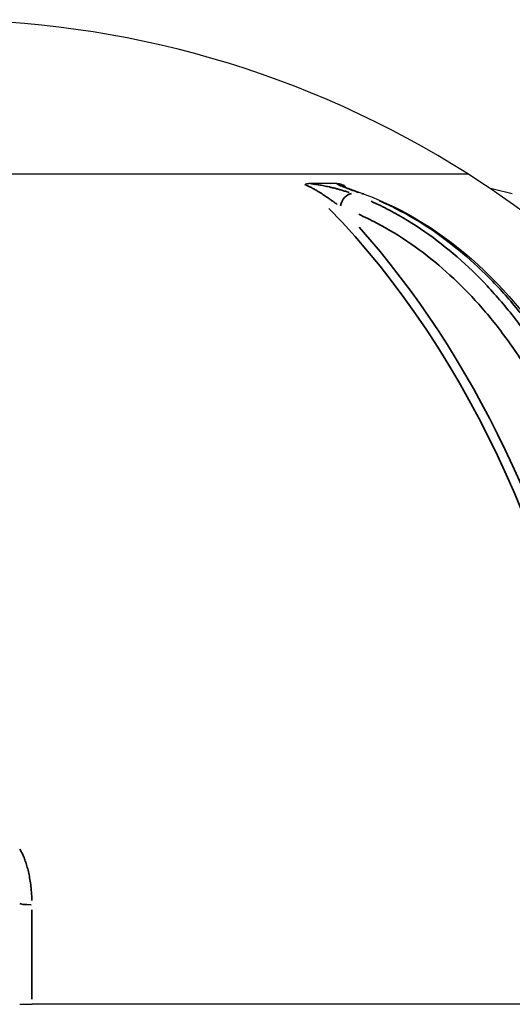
# Model space of a CAD drawing. Header units: millimetres. Extents: x 10 to 410, y 10 to 584.
# Tile 31 of 32: x 332 to 368, y 393 to 466. Entities that reach past the tile are written whole.
import ezdxf

# ---------------------------------------------------------------- set-up
doc = ezdxf.new("R2010")
doc.units = ezdxf.units.MM
doc.header["$LTSCALE"] = 2
doc.layers.get('0').update_dxf_attribs({"lineweight": 25})
doc.layers.add('Visibile sottile (ISO)', color=7, linetype='Continuous', lineweight=35)

msp = doc.modelspace()

# ---------------------------------------------------------------- linework, layer by layer
for start, end in [(57.45712, 122.54293), (32.13887, 57.45712)]:
    msp.add_arc((325.785, 393.013), 72.5, start, end)
for centre, major_axis, start_param, end_param in [((325.785, 454.13), (-39, 0), 3.141565, 6.283153), ((325.785, 454.13), (39, 0), 0.000013, 3.141602), ((325.785, 453.457), (40.035, 0), 0.748787, 0.82197), ((332.785, 393.014), (-1, 0), 6.283118, 7.7586), ((325.785, 393.013), (72.5, 0), 0.000046, 1.475468), ((325.785, 393.013), (72.5, 0), 6.283141, 7.7586)]:
    msp.add_ellipse(centre, major_axis=major_axis, ratio=0.00001, start_param=start_param, end_param=end_param)
for points, knots in [([(352.783, 453.337), (352.783, 453.337), (352.783, 453.338), (352.782, 453.355), (352.786, 453.371), (352.808, 453.401), (352.823, 453.413), (352.865, 453.434), (352.894, 453.443), (352.96, 453.454), (352.998, 453.457), (353.039, 453.457)], [-0.00041636, -0.00041636, -0.00041636, -0.00041636, 0, 0, 0.01070793, 0.01070793, 0.02066089, 0.02066089, 0.03288695, 0.03288695, 0.04606318, 0.04606318, 0.04606318, 0.04606318]), ([(355.111, 453.457), (355.145, 453.457), (355.179, 453.455), (355.213, 453.451), (355.247, 453.447), (355.281, 453.441), (355.315, 453.434), (355.332, 453.43), (355.349, 453.426), (355.366, 453.422), (355.382, 453.418), (355.399, 453.413), (355.415, 453.408), (355.44, 453.4), (355.465, 453.391), (355.489, 453.382), (355.495, 453.38), (355.501, 453.378), (355.507, 453.375), (355.531, 453.366), (355.553, 453.356), (355.575, 453.345), (355.58, 453.342), (355.586, 453.34), (355.592, 453.337)], [0, 0, 0, 0, 0.2, 0.2, 0.2, 0.4, 0.4, 0.4, 0.500356, 0.500356, 0.500356, 0.6, 0.6, 0.6, 0.75887, 0.75887, 0.75887, 0.8, 0.8, 0.8, 0.957266, 0.957266, 0.957266, 1, 1, 1, 1]), ([(355.557, 453.266), (355.557, 453.266), (355.558, 453.265), (355.564, 453.262), (355.576, 453.256), (355.62, 453.236), (355.66, 453.219), (355.792, 453.166), (355.899, 453.125), (356.243, 452.996), (356.508, 452.899), (356.896, 452.757), (357.003, 452.718), (357.113, 452.678)], [0.0411992, 0.0411992, 0.0411992, 0.0411992, 0.0474812, 0.0474812, 0.0676428, 0.0676428, 0.1024374, 0.1024374, 0.1686322, 0.1686322, 0.2982158, 0.2982158, 0.3461755, 0.3461755, 0.3461755, 0.3461755]), ([(366.309, 453.13), (366.347, 453.121), (366.385, 453.113), (366.935, 452.985), (367.472, 452.85), (368.015, 452.705)], [0.202319, 0.202319, 0.202319, 0.202319, 0.215223, 0.215223, 0.3889706, 0.3889706, 0.3889706, 0.3889706]), ([(357.113, 452.678), (360.082, 451.586), (362.95, 449.799), (368.03, 445.145), (370.311, 442.231), (374.095, 435.582), (375.629, 431.748), (376.677, 427.723)], [0, 0, 0, 0, 1.274858, 1.274858, 2.537783, 2.537783, 3.823041, 3.823041, 3.823041, 3.823041])]:
    msp.add_open_spline(points, degree=3, knots=knots)
at = {"layer": 'Visibile sottile (ISO)'}
msp.add_line((363.765, 448.214), (363.766, 448.214), dxfattribs=at)
for centre, major_axis, ratio, start_param, end_param in [((327.189, 393.013), (0, -72.473), 0.707106, 2.550448, 2.553949), ((356.061, 451.739), (0.345, 0.939), 0.684374, 0.327716, 1.73882), ((356.768, 451.739), (0.345, 0.939), 0.684374, 0.012171, 0.231339), ((356.768, 451.739), (0.345, 0.939), 0.684374, 5.467009, 5.467045), ((324.38, 393.013), (0, 72.473), 0.707106, 4.90732, 5.65424), ((324.724, 393.013), (0, -72.973), 0.707106, 1.857427, 2.471931), ((332.785, 400.443), (-1, 0), 0.10155, 0.073772, 1.401645), ((332.69, 393.013), (0, -72.17), 0.00001, 4.615749, 4.707301)]:
    msp.add_ellipse(centre, major_axis=major_axis, ratio=ratio, start_param=start_param, end_param=end_param, dxfattribs=at)
for points, knots in [([(355.123, 451.915), (355.119, 451.918), (355.115, 451.921), (355.112, 451.924), (355.033, 451.983), (354.958, 452.039), (354.885, 452.092), (354.811, 452.146), (354.74, 452.197), (354.671, 452.246), (354.602, 452.294), (354.536, 452.341), (354.471, 452.385), (354.407, 452.43), (354.345, 452.472), (354.284, 452.512), (354.224, 452.552), (354.166, 452.591), (354.11, 452.627), (354.053, 452.664), (353.999, 452.699), (353.947, 452.732), (353.894, 452.765), (353.843, 452.797), (353.794, 452.827), (353.745, 452.857), (353.698, 452.886), (353.653, 452.913), (353.607, 452.94), (353.563, 452.966), (353.521, 452.99), (353.479, 453.014), (353.439, 453.037), (353.4, 453.059), (353.361, 453.08), (353.324, 453.101), (353.288, 453.12), (353.252, 453.139), (353.218, 453.157), (353.185, 453.174), (353.152, 453.191), (353.12, 453.207), (353.09, 453.221), (353.06, 453.236), (353.032, 453.249), (353.006, 453.261), (352.979, 453.273), (352.954, 453.284), (352.931, 453.293), (352.909, 453.302), (352.888, 453.31), (352.869, 453.316), (352.851, 453.322), (352.834, 453.327), (352.82, 453.331), (352.819, 453.331), (352.818, 453.331), (352.818, 453.331)], [0.0499999, 0.0499999, 0.0499999, 0.0499999, 0.0526316, 0.0526316, 0.0526316, 0.1052632, 0.1052632, 0.1052632, 0.1578947, 0.1578947, 0.1578947, 0.2105263, 0.2105263, 0.2105263, 0.2631579, 0.2631579, 0.2631579, 0.3157895, 0.3157895, 0.3157895, 0.3684211, 0.3684211, 0.3684211, 0.4210526, 0.4210526, 0.4210526, 0.4736842, 0.4736842, 0.4736842, 0.5263158, 0.5263158, 0.5263158, 0.5789474, 0.5789474, 0.5789474, 0.6315789, 0.6315789, 0.6315789, 0.6842105, 0.6842105, 0.6842105, 0.7368421, 0.7368421, 0.7368421, 0.7894737, 0.7894737, 0.7894737, 0.8421053, 0.8421053, 0.8421053, 0.8947368, 0.8947368, 0.8947368, 0.9473684, 0.9473684, 0.9473684, 0.9499989, 0.9499989, 0.9499989, 0.9499989]), ([(356.02, 452.784), (355.996, 452.792), (355.972, 452.8), (355.949, 452.808), (355.855, 452.84), (355.763, 452.87), (355.673, 452.898), (355.582, 452.927), (355.494, 452.953), (355.407, 452.979), (355.321, 453.004), (355.236, 453.027), (355.153, 453.05), (355.071, 453.072), (354.99, 453.093), (354.911, 453.113), (354.832, 453.133), (354.755, 453.152), (354.68, 453.169), (354.605, 453.187), (354.531, 453.204), (354.46, 453.219), (354.388, 453.235), (354.318, 453.25), (354.249, 453.264), (354.181, 453.278), (354.114, 453.291), (354.049, 453.304), (353.983, 453.316), (353.92, 453.328), (353.858, 453.339), (353.796, 453.349), (353.736, 453.36), (353.677, 453.369), (353.619, 453.379), (353.561, 453.388), (353.506, 453.396), (353.45, 453.405), (353.395, 453.412), (353.342, 453.42), (353.289, 453.427), (353.237, 453.434), (353.186, 453.44), (353.174, 453.441), (353.161, 453.443), (353.149, 453.444)], [0.0499998, 0.0499998, 0.0499998, 0.0499998, 0.0666667, 0.0666667, 0.0666667, 0.1333333, 0.1333333, 0.1333333, 0.2, 0.2, 0.2, 0.2666667, 0.2666667, 0.2666667, 0.3333333, 0.3333333, 0.3333333, 0.4, 0.4, 0.4, 0.4666667, 0.4666667, 0.4666667, 0.5333333, 0.5333333, 0.5333333, 0.6, 0.6, 0.6, 0.6666667, 0.6666667, 0.6666667, 0.7333333, 0.7333333, 0.7333333, 0.8, 0.8, 0.8, 0.8666667, 0.8666667, 0.8666667, 0.9333333, 0.9333333, 0.9333333, 0.9499966, 0.9499966, 0.9499966, 0.9499966]), ([(355.111, 453.445), (355.112, 453.442), (355.113, 453.44), (355.115, 453.437), (355.12, 453.43), (355.128, 453.422), (355.139, 453.413), (355.151, 453.405), (355.165, 453.395), (355.183, 453.385), (355.201, 453.374), (355.222, 453.363), (355.247, 453.351), (355.272, 453.339), (355.3, 453.326), (355.332, 453.312), (355.364, 453.298), (355.399, 453.284), (355.438, 453.268), (355.477, 453.252), (355.52, 453.235), (355.566, 453.217), (355.613, 453.198), (355.664, 453.179), (355.719, 453.158), (355.774, 453.137), (355.834, 453.115), (355.898, 453.091), (355.963, 453.067), (356.033, 453.041), (356.108, 453.014), (356.184, 452.986), (356.264, 452.957), (356.351, 452.925), (356.438, 452.893), (356.531, 452.859), (356.63, 452.823), (356.665, 452.81), (356.7, 452.797), (356.737, 452.784)], [0.0500013, 0.0500013, 0.0500013, 0.0500013, 0.0769231, 0.0769231, 0.0769231, 0.1538462, 0.1538462, 0.1538462, 0.2307692, 0.2307692, 0.2307692, 0.3076923, 0.3076923, 0.3076923, 0.3846154, 0.3846154, 0.3846154, 0.4615385, 0.4615385, 0.4615385, 0.5384615, 0.5384615, 0.5384615, 0.6153846, 0.6153846, 0.6153846, 0.6923077, 0.6923077, 0.6923077, 0.7692308, 0.7692308, 0.7692308, 0.8461538, 0.8461538, 0.8461538, 0.9230769, 0.9230769, 0.9230769, 0.9500001, 0.9500001, 0.9500001, 0.9500001]), ([(355.587, 453.336), (355.582, 453.335), (355.577, 453.333), (355.574, 453.33), (355.571, 453.327), (355.569, 453.321), (355.57, 453.314), (355.571, 453.307), (355.575, 453.298), (355.582, 453.287), (355.588, 453.277), (355.598, 453.264), (355.61, 453.25), (355.611, 453.248), (355.612, 453.247), (355.613, 453.246)], [0.0126801, 0.0126801, 0.0126801, 0.0126801, 0.0588235, 0.0588235, 0.0588235, 0.1176471, 0.1176471, 0.1176471, 0.1764706, 0.1764706, 0.1764706, 0.2352941, 0.2352941, 0.2352941, 0.2409224, 0.2409224, 0.2409224, 0.2409224]), ([(375.146, 429.653), (374.966, 430.254), (374.776, 430.842), (374.579, 431.417), (374.186, 432.567), (373.764, 433.662), (373.304, 434.736), (372.844, 435.809), (372.344, 436.861), (371.81, 437.875), (371.276, 438.89), (370.708, 439.869), (370.109, 440.806), (369.511, 441.743), (368.882, 442.638), (368.222, 443.492), (367.563, 444.346), (366.873, 445.158), (366.161, 445.918), (365.45, 446.678), (364.717, 447.386), (363.956, 448.049), (363.195, 448.712), (362.406, 449.33), (361.578, 449.905), (360.75, 450.479), (359.883, 451.009), (358.991, 451.479), (358.545, 451.714), (358.092, 451.934), (357.633, 452.139)], [0.05, 0.05, 0.05, 0.05, 0.1, 0.1, 0.1, 0.2, 0.2, 0.2, 0.3, 0.3, 0.3, 0.4, 0.4, 0.4, 0.5, 0.5, 0.5, 0.6, 0.6, 0.6, 0.7, 0.7, 0.7, 0.8, 0.8, 0.8, 0.9, 0.9, 0.9, 0.95, 0.95, 0.95, 0.95]), ([(358.256, 452.178), (358.687, 451.988), (359.113, 451.784), (359.533, 451.567), (360.372, 451.134), (361.186, 450.651), (361.989, 450.111), (362.793, 449.57), (363.584, 448.971), (364.351, 448.323), (365.117, 447.675), (365.86, 446.978), (366.578, 446.232), (367.296, 445.486), (367.991, 444.691), (368.657, 443.851), (369.323, 443.011), (369.961, 442.126), (370.566, 441.205), (371.17, 440.284), (371.742, 439.329), (372.292, 438.313), (372.842, 437.297), (373.37, 436.22), (373.866, 435.092), (374.361, 433.963), (374.823, 432.784), (375.244, 431.568), (375.454, 430.96), (375.654, 430.344), (375.843, 429.718)], [0.05, 0.05, 0.05, 0.05, 0.1, 0.1, 0.1, 0.2, 0.2, 0.2, 0.3, 0.3, 0.3, 0.4, 0.4, 0.4, 0.5, 0.5, 0.5, 0.6, 0.6, 0.6, 0.7, 0.7, 0.7, 0.8, 0.8, 0.8, 0.9, 0.9, 0.9, 0.95, 0.95, 0.95, 0.95]), ([(373.793, 429.263), (373.616, 429.848), (373.432, 430.422), (373.24, 430.982), (372.857, 432.102), (372.446, 433.171), (371.997, 434.217), (371.547, 435.264), (371.06, 436.289), (370.54, 437.278), (370.019, 438.268), (369.465, 439.222), (368.882, 440.135), (368.298, 441.049), (367.685, 441.922), (367.042, 442.755), (366.399, 443.587), (365.726, 444.379), (365.032, 445.12), (364.338, 445.861), (363.624, 446.551), (362.882, 447.198), (362.14, 447.844), (361.37, 448.447), (360.562, 449.007), (359.755, 449.567), (358.909, 450.083), (358.04, 450.542), (357.605, 450.771), (357.164, 450.985), (356.717, 451.185)], [0.05, 0.05, 0.05, 0.05, 0.1, 0.1, 0.1, 0.2, 0.2, 0.2, 0.3, 0.3, 0.3, 0.4, 0.4, 0.4, 0.5, 0.5, 0.5, 0.6, 0.6, 0.6, 0.7, 0.7, 0.7, 0.8, 0.8, 0.8, 0.9, 0.9, 0.9, 0.95, 0.95, 0.95, 0.95]), ([(331.798, 404.43), (331.822, 404.392), (331.845, 404.353), (331.868, 404.311), (331.915, 404.229), (331.96, 404.14), (332.005, 404.044), (332.05, 403.947), (332.094, 403.843), (332.137, 403.733), (332.179, 403.622), (332.22, 403.505), (332.26, 403.381), (332.299, 403.258), (332.337, 403.128), (332.372, 402.991), (332.408, 402.854), (332.441, 402.71), (332.472, 402.558), (332.503, 402.406), (332.532, 402.247), (332.558, 402.08), (332.584, 401.913), (332.607, 401.737), (332.626, 401.553), (332.646, 401.369), (332.661, 401.176), (332.672, 400.974), (332.678, 400.873), (332.682, 400.77), (332.685, 400.665)], [0.0500001, 0.0500001, 0.0500001, 0.0500001, 0.1, 0.1, 0.1, 0.2, 0.2, 0.2, 0.3, 0.3, 0.3, 0.4, 0.4, 0.4, 0.5, 0.5, 0.5, 0.6, 0.6, 0.6, 0.7, 0.7, 0.7, 0.8, 0.8, 0.8, 0.9, 0.9, 0.9, 0.95, 0.95, 0.95, 0.95])]:
    msp.add_open_spline(points, degree=3, knots=knots, dxfattribs=at)

doc.saveas('drawing.dxf')
